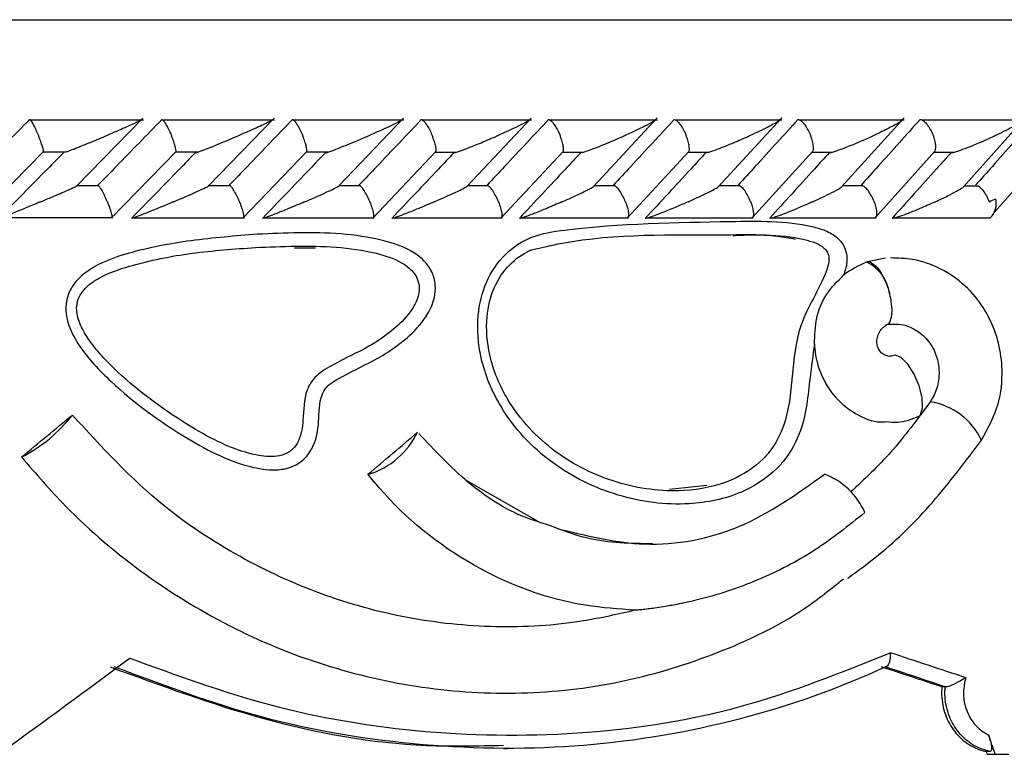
# Model space of a CAD drawing. Header units: millimetres. Extents: x 65 to 121, y 64 to 185.
# Tile 74 of 175: x 69.97 to 71.46, y 132.78 to 133.89. Entities that reach past the tile are written whole.
import ezdxf

# ---------------------------------------------------------------- set-up
doc = ezdxf.new("R2010")
doc.units = ezdxf.units.MM

msp = doc.modelspace()

# ---------------------------------------------------------------- linework, layer by layer
at = {"color": 1, "linetype": 'Continuous', "lineweight": 25}
msp.add_line((69.13552, 133.89001), (72.18688, 133.89001), dxfattribs=at)
at = {"color": 7, "linetype": 'Continuous', "lineweight": 25}
for p, q in [((70.05713, 133.63951), (70.15694, 133.74134)), ((70.25592, 133.63937), (70.35464, 133.74143)), ((70.45209, 133.63923), (70.54975, 133.74154)), ((70.64564, 133.63906), (70.74229, 133.74165)), ((70.83645, 133.6387), (70.93228, 133.7418)), ((71.02503, 133.63872), (71.11972, 133.74199)), ((71.21065, 133.63831), (71.30455, 133.74216)), ((70.15753, 133.73859), (69.98583, 133.73859)), ((70.35517, 133.73858), (70.18554, 133.73858)), ((70.55021, 133.73857), (70.38268, 133.73857)), ((70.74266, 133.73854), (70.57728, 133.73854)), ((70.93255, 133.7385), (70.76938, 133.7385)), ((71.11988, 133.73844), (70.95897, 133.73844)), ((71.30457, 133.73839), (71.14603, 133.73839)), ((71.4866, 133.73833), (71.33053, 133.73833)), ((71.39379, 133.63804), (71.48161, 133.73658)), ((69.91613, 133.5987), (70.00719, 133.69102)), ((70.00705, 133.69059), (70.04081, 133.69059)), ((70.1092, 133.5907), (70.20693, 133.69107)), ((70.20673, 133.69053), (70.23948, 133.69053)), ((70.30757, 133.59074), (70.40403, 133.69113)), ((70.40374, 133.69047), (70.43576, 133.69047)), ((70.50332, 133.59078), (70.59854, 133.69119)), ((70.59812, 133.69041), (70.62952, 133.69041)), ((70.69648, 133.59083), (70.79046, 133.69127)), ((70.78988, 133.69036), (70.82081, 133.69036)), ((70.88706, 133.5909), (70.9798, 133.69136)), ((70.97903, 133.69031), (71.00941, 133.69031)), ((71.07507, 133.59099), (71.16657, 133.69148)), ((71.16558, 133.69028), (71.19559, 133.69028)), ((71.26049, 133.59109), (71.35074, 133.69162)), ((71.34949, 133.69027), (71.3792, 133.69027)), ((71.44044, 133.59957), (71.52235, 133.69224)), ((70.0904, 133.63949), (70.05761, 133.63949)), ((70.28878, 133.63947), (70.25657, 133.63947)), ((70.48461, 133.63944), (70.45293, 133.63944)), ((70.67793, 133.6394), (70.64655, 133.6394)), ((70.86874, 133.63934), (70.83761, 133.63934)), ((71.05704, 133.63928), (71.02599, 133.63928)), ((71.24278, 133.63922), (71.2119, 133.63922)), ((71.4157, 133.63916), (71.39525, 133.63916)), ((69.93971, 133.59142), (70.11172, 133.59142)), ((70.14002, 133.59137), (70.30998, 133.59137)), ((70.33774, 133.59131), (70.50559, 133.59131)), ((70.53288, 133.59125), (70.69857, 133.59125)), ((70.72548, 133.59121), (70.88895, 133.59121)), ((70.91554, 133.59118), (71.07674, 133.59118)), ((71.10308, 133.59117), (71.26191, 133.59117)), ((71.28812, 133.59116), (71.43423, 133.59116)), ((70.38531, 133.54596), (70.41701, 133.54578)), ((71.24917, 133.52501), (71.24769, 133.52448)), ((71.27604, 133.5301), (71.24917, 133.52501)), ((70.64468, 133.19488), (70.75563, 133.13189)), ((71.00679, 133.18768), (70.95075, 133.1813)), ((71.36621, 132.88367), (71.36121, 132.88367)), ((71.36621, 132.88367), (71.36698, 132.88363)), ((70.70027, 132.79079), (70.70611, 132.79079)), ((71.43393, 132.78639), (71.42817, 132.78639)), ((71.42965, 132.78201), (71.44154, 132.78201)), ((71.44154, 132.78201), (71.46226, 132.78201))]:
    msp.add_line(p, q, dxfattribs=at)
at = {"color": 7, "linetype": 'Continuous', "lineweight": 25, "flags": 128}
msp.add_lwpolyline([(71.32712, 133.29182), (71.32905, 133.2941), (71.33216, 133.30473), (71.33145, 133.32009), (71.32701, 133.33792), (71.31951, 133.35558), (71.31004, 133.37047), (71.30002, 133.38038), (71.29092, 133.38385)], dxfattribs=at)
at = {"color": 7, "linetype": 'Continuous', "lineweight": 25}
for centre, radius, start, end in [((71.41227, 133.61302), 0.03098, 315.11549, 13.13578), ((71.43754, 133.60078), 0.00315, 313.15688, 7.49148), ((71.22069, 133.46824), 0.06238, 8.01946, 64.35714), ((69.86941, 133.43457), 0.22944, 297.19867, 322.1276), ((70.46098, 133.32094), 0.12206, 287.32642, 334.16754), ((69.97384, 133.23271), 0.00225, 269.91586, 281.35352), ((70.49606, 133.21145), 0.00715, 270.16311, 280.26568), ((71.14674, 133.1039), 0.10726, 23.48095, 69.476)]:
    msp.add_arc(centre, radius, start, end, dxfattribs=at)
at = {"color": 1, "linetype": 'Continuous', "lineweight": 25}
msp.add_arc((71.32781, 133.21215), 0.10273, 25.11982, 81.21427, dxfattribs=at)
at = {"color": 7, "linetype": 'Continuous', "lineweight": 25}
for centre, major_axis, ratio, start_param, end_param in [((69.37311, 133.26209), (4.56783, 3.72367), 0.0687638, 4.788078, 4.8050066), ((69.37311, 133.23602), (4.55089, 3.71138), 0.1263759, 4.8576811, 4.8745757), ((69.37311, 133.36101), (4.55074, 3.30077), 0.1425613, 4.734801, 4.7771045), ((69.37311, 133.11945), (4.57371, -1.33163), 0.0816288, 1.1362561, 1.163813), ((69.37311, 133.09855), (4.5337, -1.32586), 0.0819309, 1.1409434, 1.1631603), ((69.36755, 133.10031), (4.55369, -1.33171), 0.0819309, 1.1403184, 1.1624671), ((69.37311, 134.87738), (-4.41873, 12.23346), 0.0969082, 4.5053757, 4.5077756), ((69.37311, 134.87738), (-4.38009, 12.1265), 0.0969082, 4.5038431, 4.5042091)]:
    msp.add_ellipse(centre, major_axis=major_axis, ratio=ratio, start_param=start_param, end_param=end_param, dxfattribs=at)
for points, knots in [([(69.98599, 133.7394), (69.97457, 133.7278), (69.95139, 133.70425), (69.91881, 133.67124), (69.89764, 133.64983), (69.88826, 133.64035)], [0, 0, 0, 0, 0.3511458, 0.7127292, 1, 1, 1, 1]), ([(69.98599, 133.7394), (69.98624, 133.73931), (69.9869, 133.73908), (69.98878, 133.73666), (69.9917, 133.73171), (69.99524, 133.72468), (69.99797, 133.71854), (69.99941, 133.7151), (69.99967, 133.71448), (69.9997, 133.7144)], [0, 0, 0, 0, 0.1152915, 0.3056807, 0.5012868, 0.7256606, 0.9501954, 0.9934704, 1, 1, 1, 1]), ([(70.18541, 133.7394), (70.17411, 133.72776), (70.15128, 133.70427), (70.11912, 133.67126), (70.09825, 133.64988), (70.08895, 133.64035)], [0, 0, 0, 0, 0.3521738, 0.7113257, 1, 1, 1, 1]), ([(70.1554, 133.73912), (70.15495, 133.73883), (70.15353, 133.73795), (70.14806, 133.73533), (70.13647, 133.73), (70.12024, 133.7229), (70.10637, 133.71697), (70.10036, 133.71443), (70.10028, 133.7144)], [0, 0, 0, 0, 0.06535989, 0.20353758, 0.34062798, 0.71797102, 0.99620091, 1, 1, 1, 1]), ([(70.18541, 133.7394), (70.18545, 133.73939), (70.18596, 133.73937), (70.18736, 133.73835), (70.19015, 133.7346), (70.19363, 133.72864), (70.19709, 133.72163), (70.19928, 133.7166), (70.20015, 133.71448), (70.20019, 133.7144)], [0, 0, 0, 0, 0.01636144, 0.20688801, 0.39854162, 0.59942712, 0.83097945, 0.99348272, 1, 1, 1, 1]), ([(70.38225, 133.7394), (70.37108, 133.72775), (70.34851, 133.70422), (70.31677, 133.6712), (70.29618, 133.64984), (70.28704, 133.64035)], [0, 0, 0, 0, 0.3526577, 0.7126148, 1, 1, 1, 1]), ([(70.35287, 133.73903), (70.35243, 133.73873), (70.35109, 133.73781), (70.34606, 133.73527), (70.33499, 133.73), (70.31917, 133.72291), (70.30542, 133.71696), (70.29952, 133.71443), (70.29944, 133.7144)], [0, 0, 0, 0, 0.0654592, 0.1993078, 0.332251, 0.7173239, 0.9961704, 1, 1, 1, 1]), ([(70.38225, 133.7394), (70.38264, 133.73931), (70.38366, 133.73907), (70.38609, 133.73666), (70.38956, 133.7317), (70.39347, 133.72467), (70.39632, 133.71854), (70.39775, 133.7151), (70.39801, 133.71448), (70.39804, 133.7144)], [0, 0, 0, 0, 0.11573, 0.3058169, 0.5011927, 0.7257159, 0.9504008, 0.9934854, 1, 1, 1, 1]), ([(70.57654, 133.7394), (70.56551, 133.72774), (70.54321, 133.70418), (70.51188, 133.67116), (70.49156, 133.64981), (70.48257, 133.64035)], [0, 0, 0, 0, 0.35311092, 0.71353274, 1, 1, 1, 1]), ([(70.54755, 133.73939), (70.54768, 133.73939), (70.5481, 133.73938), (70.54787, 133.73894), (70.54526, 133.73718), (70.53857, 133.73375), (70.5224, 133.72601), (70.50769, 133.71947), (70.49607, 133.71443), (70.496, 133.7144)], [0, 0, 0, 0, 0.0233584, 0.0734653, 0.1347007, 0.3255566, 0.4728007, 0.9964147, 1, 1, 1, 1]), ([(70.57654, 133.7394), (70.577, 133.73931), (70.5782, 133.73907), (70.58089, 133.73665), (70.58462, 133.7317), (70.5887, 133.72467), (70.59159, 133.71854), (70.59301, 133.7151), (70.59327, 133.71448), (70.5933, 133.7144)], [0, 0, 0, 0, 0.1158193, 0.3058525, 0.5011907, 0.7257321, 0.950439, 0.9934902, 1, 1, 1, 1]), ([(70.76831, 133.7394), (70.7574, 133.72772), (70.73538, 133.70415), (70.70446, 133.67114), (70.68442, 133.64979), (70.67556, 133.64035)], [0, 0, 0, 0, 0.3535576, 0.7141025, 1, 1, 1, 1]), ([(70.7397, 133.73939), (70.7398, 133.73939), (70.74012, 133.7394), (70.74042, 133.73922), (70.73982, 133.73853), (70.73693, 133.73662), (70.73098, 133.73344), (70.71583, 133.72595), (70.7015, 133.71946), (70.69004, 133.71443), (70.68996, 133.7144)], [0, 0, 0, 0, 0.0130719, 0.0440254, 0.1002198, 0.1663566, 0.3297184, 0.4739218, 0.9964183, 1, 1, 1, 1]), ([(70.76831, 133.7394), (70.76838, 133.73939), (70.76925, 133.73937), (70.77133, 133.73835), (70.77496, 133.7346), (70.7791, 133.72864), (70.78289, 133.72163), (70.7851, 133.7166), (70.78595, 133.71448), (70.78598, 133.7144)], [0, 0, 0, 0, 0.0167432, 0.2070713, 0.3985541, 0.5993433, 0.8310453, 0.9934916, 1, 1, 1, 1]), ([(70.95754, 133.7394), (70.94679, 133.72773), (70.92508, 133.70418), (70.89456, 133.67116), (70.87478, 133.64981), (70.86602, 133.64035)], [0, 0, 0, 0, 0.3533422, 0.7136727, 1, 1, 1, 1]), ([(70.92927, 133.73939), (70.92929, 133.73939), (70.92974, 133.73941), (70.93023, 133.73922), (70.92939, 133.73821), (70.92488, 133.73525), (70.91432, 133.72972), (70.89892, 133.72233), (70.88742, 133.71708), (70.88143, 133.71443), (70.88136, 133.7144)], [0, 0, 0, 0, 0.002834, 0.0509777, 0.1103334, 0.2078034, 0.4531736, 0.7216398, 0.9963989, 1, 1, 1, 1]), ([(70.95754, 133.7394), (70.95762, 133.73939), (70.95861, 133.73937), (70.9609, 133.73835), (70.9648, 133.7346), (70.96913, 133.72864), (70.97301, 133.72163), (70.97522, 133.7166), (70.97606, 133.71448), (70.97609, 133.7144)], [0, 0, 0, 0, 0.0166532, 0.2070118, 0.3985432, 0.5993511, 0.8310195, 0.9934909, 1, 1, 1, 1]), ([(71.14423, 133.7394), (71.13366, 133.72776), (71.11229, 133.70426), (71.08218, 133.67124), (71.06263, 133.64986), (71.05395, 133.64035)], [0, 0, 0, 0, 0.352469, 0.7122443, 1, 1, 1, 1]), ([(71.11623, 133.73939), (71.11655, 133.73937), (71.11723, 133.73933), (71.11714, 133.73867), (71.11507, 133.73689), (71.10591, 133.73141), (71.08994, 133.72349), (71.07582, 133.71694), (71.07025, 133.71443), (71.07017, 133.7144)], [0, 0, 0, 0, 0.0388613, 0.0848141, 0.1629457, 0.3126973, 0.7369058, 0.9964136, 1, 1, 1, 1]), ([(71.14423, 133.7394), (71.14488, 133.73931), (71.14659, 133.73908), (71.15004, 133.73666), (71.15447, 133.7317), (71.159, 133.72467), (71.16195, 133.71854), (71.16333, 133.7151), (71.16357, 133.71448), (71.16361, 133.7144)], [0, 0, 0, 0, 0.11560278, 0.30579136, 0.50121618, 0.72568574, 0.95033807, 0.99348243, 1, 1, 1, 1]), ([(71.32835, 133.7394), (71.31795, 133.7278), (71.29694, 133.70436), (71.26725, 133.67134), (71.24794, 133.64992), (71.23932, 133.64035)], [0, 0, 0, 0, 0.3515763, 0.7104407, 1, 1, 1, 1]), ([(71.30057, 133.73939), (71.30083, 133.73939), (71.30153, 133.73937), (71.30188, 133.7389), (71.30067, 133.73745), (71.2941, 133.73302), (71.27896, 133.72501), (71.26436, 133.71807), (71.25646, 133.71443), (71.25639, 133.7144)], [0, 0, 0, 0, 0.0273934, 0.0721511, 0.1418983, 0.2691045, 0.6203413, 0.9964207, 1, 1, 1, 1]), ([(71.32835, 133.7394), (71.32906, 133.73931), (71.33093, 133.73908), (71.33462, 133.73666), (71.33927, 133.73171), (71.34392, 133.72467), (71.34689, 133.71854), (71.34824, 133.7151), (71.34848, 133.71448), (71.34851, 133.7144)], [0, 0, 0, 0, 0.1153782, 0.3057203, 0.501272, 0.7256711, 0.9502429, 0.993471, 1, 1, 1, 1]), ([(71.49966, 133.7394), (71.48945, 133.7278), (71.46873, 133.70425), (71.43949, 133.67124), (71.42043, 133.64983), (71.41198, 133.64035)], [0, 0, 0, 0, 0.3511457, 0.7127259, 1, 1, 1, 1]), ([(71.48327, 133.73829), (71.48325, 133.73822), (71.48308, 133.7376), (71.47835, 133.73417), (71.46855, 133.72848), (71.45442, 133.72127), (71.44498, 133.71673), (71.44004, 133.71443), (71.43996, 133.7144)], [0, 0, 0, 0, 0.0143293, 0.1376587, 0.4655071, 0.7287351, 0.9959653, 1, 1, 1, 1]), ([(70.00703, 133.69117), (70.00704, 133.69154), (70.00707, 133.69269), (70.00594, 133.69718), (70.00373, 133.70409), (70.00139, 133.71025), (70, 133.71369), (69.99974, 133.71431), (69.9997, 133.7144)], [0, 0, 0, 0, 0.1167733, 0.3657475, 0.6511943, 0.936839, 0.9916892, 1, 1, 1, 1]), ([(70.04081, 133.69052), (70.04164, 133.69081), (70.04495, 133.69197), (70.05691, 133.6966), (70.07608, 133.7043), (70.09211, 133.71098), (70.1002, 133.71436), (70.10028, 133.7144)], [0, 0, 0, 0, 0.0550523, 0.2192303, 0.5991073, 0.9959875, 1, 1, 1, 1]), ([(70.20676, 133.69122), (70.20682, 133.69158), (70.20702, 133.69272), (70.20612, 133.69719), (70.20413, 133.7041), (70.20187, 133.71026), (70.20047, 133.71369), (70.20022, 133.71431), (70.20019, 133.7144)], [0, 0, 0, 0, 0.1127257, 0.3626846, 0.6495973, 0.9367048, 0.9916828, 1, 1, 1, 1]), ([(70.23584, 133.6894), (70.23614, 133.68944), (70.23684, 133.68953), (70.2399, 133.69049), (70.24673, 133.69294), (70.26524, 133.70011), (70.28387, 133.70778), (70.29759, 133.71361), (70.29936, 133.71436), (70.29944, 133.7144)], [0, 0, 0, 0, 0.0427858, 0.100387, 0.1938368, 0.3860602, 0.9205313, 0.9963926, 1, 1, 1, 1]), ([(70.40387, 133.69128), (70.40397, 133.69162), (70.40432, 133.69275), (70.40366, 133.6972), (70.40189, 133.7041), (70.3997, 133.71026), (70.39833, 133.71369), (70.39808, 133.71431), (70.39804, 133.7144)], [0, 0, 0, 0, 0.1079061, 0.3591318, 0.6476835, 0.936458, 0.9916271, 1, 1, 1, 1]), ([(70.43203, 133.6894), (70.43238, 133.68944), (70.43318, 133.68953), (70.4364, 133.6905), (70.44344, 133.69295), (70.46213, 133.70013), (70.48064, 133.70781), (70.49419, 133.71362), (70.49592, 133.71436), (70.496, 133.7144)], [0, 0, 0, 0, 0.0429547, 0.1007677, 0.1945187, 0.3871949, 0.9215737, 0.9963923, 1, 1, 1, 1]), ([(70.59837, 133.69135), (70.59851, 133.69167), (70.599, 133.69279), (70.59858, 133.6972), (70.59704, 133.7041), (70.59494, 133.71026), (70.59358, 133.71369), (70.59333, 133.71431), (70.5933, 133.7144)], [0, 0, 0, 0, 0.1025586, 0.3552365, 0.645579, 0.936129, 0.9915945, 1, 1, 1, 1]), ([(70.62568, 133.6894), (70.62607, 133.68944), (70.62697, 133.68953), (70.63033, 133.69049), (70.63752, 133.69293), (70.65013, 133.69774), (70.66849, 133.70518), (70.68225, 133.71102), (70.68989, 133.71436), (70.68996, 133.7144)], [0, 0, 0, 0, 0.0427355, 0.10044805, 0.19392691, 0.38576067, 0.6486417, 0.99641421, 1, 1, 1, 1]), ([(70.79029, 133.69142), (70.79046, 133.69172), (70.79109, 133.69282), (70.7909, 133.69721), (70.7896, 133.7041), (70.78759, 133.71026), (70.78626, 133.7137), (70.78602, 133.71431), (70.78598, 133.7144)], [0, 0, 0, 0, 0.0964843, 0.3508757, 0.6431747, 0.9357104, 0.9915324, 1, 1, 1, 1]), ([(70.82082, 133.69029), (70.82192, 133.69061), (70.82574, 133.69175), (70.83785, 133.69619), (70.85722, 133.70393), (70.873, 133.71069), (70.88128, 133.71436), (70.88136, 133.7144)], [0, 0, 0, 0, 0.0633494, 0.2187329, 0.5740227, 0.9960409, 1, 1, 1, 1]), ([(70.97964, 133.6915), (70.97983, 133.69178), (70.98059, 133.69287), (70.98063, 133.69721), (70.97957, 133.70409), (70.97767, 133.71026), (70.97636, 133.71369), (70.97612, 133.71431), (70.97609, 133.7144)], [0, 0, 0, 0, 0.0887155, 0.3453245, 0.64012, 0.935118, 0.9914672, 1, 1, 1, 1]), ([(71.00942, 133.69021), (71.00961, 133.69026), (71.01144, 133.69071), (71.01826, 133.69302), (71.03078, 133.69767), (71.04918, 133.70518), (71.06265, 133.71101), (71.0701, 133.71436), (71.07017, 133.7144)], [0, 0, 0, 0, 0.01186512, 0.11418695, 0.32428802, 0.61283328, 0.99605107, 1, 1, 1, 1]), ([(71.16642, 133.69161), (71.16662, 133.69186), (71.16749, 133.69292), (71.16775, 133.69722), (71.16694, 133.70409), (71.16514, 133.71026), (71.16388, 133.71369), (71.16364, 133.71431), (71.16361, 133.7144)], [0, 0, 0, 0, 0.0790097, 0.3384522, 0.6362857, 0.9343578, 0.9913601, 1, 1, 1, 1]), ([(71.19143, 133.6894), (71.19195, 133.68944), (71.19316, 133.68954), (71.19699, 133.69051), (71.20472, 133.69298), (71.22407, 133.70022), (71.24201, 133.7079), (71.25482, 133.71368), (71.25631, 133.71436), (71.25639, 133.7144)], [0, 0, 0, 0, 0.0432972, 0.101039, 0.1950229, 0.3888643, 0.9279871, 0.9964122, 1, 1, 1, 1]), ([(71.3506, 133.69174), (71.3508, 133.69195), (71.35177, 133.69298), (71.35223, 133.69722), (71.35169, 133.70409), (71.35, 133.71025), (71.34877, 133.71369), (71.34854, 133.71431), (71.34851, 133.7144)], [0, 0, 0, 0, 0.0674508, 0.3302629, 0.6317223, 0.9333952, 0.9912315, 1, 1, 1, 1]), ([(71.37489, 133.6894), (71.37544, 133.68944), (71.37674, 133.68953), (71.38068, 133.69049), (71.38848, 133.69294), (71.40783, 133.70014), (71.42564, 133.70783), (71.43832, 133.71363), (71.43989, 133.71436), (71.43996, 133.7144)], [0, 0, 0, 0, 0.0427894, 0.1000558, 0.1932312, 0.3854996, 0.9231098, 0.9964237, 1, 1, 1, 1]), ([(70.03709, 133.6894), (70.029, 133.68115), (69.9966, 133.64812), (69.96411, 133.61512), (69.93973, 133.59036)], [0, 0, 0, 0, 0.2496863, 1, 1, 1, 1]), ([(70.23584, 133.6894), (70.22784, 133.68112), (70.19587, 133.6481), (70.16378, 133.6151), (70.13974, 133.59036)], [0, 0, 0, 0, 0.2504733, 1, 1, 1, 1]), ([(70.43203, 133.6894), (70.42412, 133.68111), (70.39257, 133.64809), (70.36089, 133.61508), (70.33716, 133.59036)], [0, 0, 0, 0, 0.2509758, 1, 1, 1, 1]), ([(70.62568, 133.6894), (70.61786, 133.6811), (70.58673, 133.64809), (70.55545, 133.61508), (70.53203, 133.59036)], [0, 0, 0, 0, 0.25115722, 1, 1, 1, 1]), ([(70.8168, 133.6894), (70.80909, 133.68111), (70.77837, 133.6481), (70.74749, 133.61509), (70.72437, 133.59036)], [0, 0, 0, 0, 0.2510128, 1, 1, 1, 1]), ([(71.00539, 133.6894), (70.9978, 133.68114), (70.9675, 133.64813), (70.93702, 133.61511), (70.91418, 133.59036)], [0, 0, 0, 0, 0.25024967, 1, 1, 1, 1]), ([(71.19143, 133.6894), (71.18398, 133.68117), (71.15409, 133.64817), (71.12402, 133.61515), (71.10145, 133.59036)], [0, 0, 0, 0, 0.2493353, 1, 1, 1, 1]), ([(71.37489, 133.6894), (71.36758, 133.68122), (71.33812, 133.64822), (71.30846, 133.61519), (71.28616, 133.59036)], [0, 0, 0, 0, 0.2479562, 1, 1, 1, 1]), ([(70.00267, 133.61535), (70.00275, 133.61539), (70.00874, 133.61789), (70.02281, 133.62384), (70.03931, 133.63097), (70.05093, 133.63624), (70.05584, 133.63854), (70.05712, 133.63927), (70.05728, 133.63936)], [0, 0, 0, 0, 0.003988, 0.2933529, 0.6978059, 0.8381295, 0.9794837, 1, 1, 1, 1]), ([(70.10322, 133.61535), (70.10319, 133.61544), (70.10193, 133.6185), (70.09922, 133.6246), (70.09528, 133.63232), (70.09211, 133.63758), (70.09085, 133.63879), (70.09039, 133.63924)], [0, 0, 0, 0, 0.007732, 0.2891597, 0.570962, 0.8403539, 1, 1, 1, 1]), ([(70.20311, 133.61535), (70.20319, 133.61539), (70.21497, 133.62037), (70.23015, 133.62693), (70.24683, 133.63457), (70.25385, 133.6379), (70.25582, 133.6391), (70.25606, 133.63924)], [0, 0, 0, 0, 0.0040196, 0.5879765, 0.7566019, 0.9710229, 1, 1, 1, 1]), ([(70.30235, 133.61535), (70.30231, 133.61544), (70.30107, 133.6185), (70.29831, 133.6246), (70.29417, 133.63232), (70.29075, 133.63758), (70.2893, 133.63878), (70.28876, 133.63922)], [0, 0, 0, 0, 0.0077157, 0.2898401, 0.5723811, 0.8423349, 1, 1, 1, 1]), ([(70.40093, 133.61535), (70.40101, 133.61539), (70.41258, 133.62036), (70.42734, 133.62683), (70.4431, 133.63427), (70.44953, 133.63745), (70.45174, 133.6388), (70.45224, 133.63911)], [0, 0, 0, 0, 0.00405419, 0.59019545, 0.75700113, 0.94493412, 1, 1, 1, 1]), ([(70.49886, 133.61535), (70.49883, 133.61544), (70.49758, 133.6185), (70.49481, 133.62461), (70.49048, 133.63233), (70.48683, 133.63756), (70.48519, 133.63875), (70.48459, 133.63919)], [0, 0, 0, 0, 0.0077497, 0.2909066, 0.5744517, 0.8453307, 1, 1, 1, 1]), ([(70.59615, 133.61535), (70.59623, 133.61539), (70.60764, 133.62035), (70.62206, 133.62678), (70.63727, 133.6342), (70.64334, 133.63732), (70.64535, 133.63866), (70.64577, 133.63894)], [0, 0, 0, 0, 0.00409209, 0.59478104, 0.76051147, 0.95052702, 1, 1, 1, 1]), ([(70.69279, 133.61535), (70.69276, 133.61544), (70.69153, 133.6185), (70.68873, 133.62461), (70.68424, 133.63232), (70.68036, 133.63753), (70.67855, 133.63872), (70.67791, 133.63914)], [0, 0, 0, 0, 0.0077827, 0.2923232, 0.5772915, 0.8494915, 1, 1, 1, 1]), ([(70.7888, 133.61535), (70.78887, 133.61539), (70.7945, 133.61787), (70.80786, 133.62386), (70.82278, 133.63094), (70.83287, 133.63631), (70.83693, 133.63862), (70.83756, 133.63938), (70.83762, 133.63944)], [0, 0, 0, 0, 0.0039662, 0.2882174, 0.7007947, 0.8260658, 0.9851409, 1, 1, 1, 1]), ([(70.88415, 133.61535), (70.88412, 133.61544), (70.88289, 133.61849), (70.8801, 133.62461), (70.87545, 133.63232), (70.87138, 133.6375), (70.8694, 133.63867), (70.86872, 133.63908)], [0, 0, 0, 0, 0.0078423, 0.2940583, 0.5806941, 0.8545063, 1, 1, 1, 1]), ([(70.97886, 133.61535), (70.97894, 133.61539), (70.98322, 133.61729), (70.99158, 133.6211), (71.00582, 133.62782), (71.01723, 133.63368), (71.02427, 133.63771), (71.02516, 133.63855), (71.02519, 133.63858)], [0, 0, 0, 0, 0.0041852, 0.234211, 0.4665809, 0.8331976, 0.9940148, 1, 1, 1, 1]), ([(71.07293, 133.61535), (71.07289, 133.61544), (71.0717, 133.6185), (71.06889, 133.62461), (71.0641, 133.63231), (71.05985, 133.63746), (71.05772, 133.63863), (71.05701, 133.63902)], [0, 0, 0, 0, 0.0078798, 0.2957724, 0.5840862, 0.8595292, 1, 1, 1, 1]), ([(71.16634, 133.61535), (71.16642, 133.61539), (71.17155, 133.61773), (71.18168, 133.6224), (71.19574, 133.62938), (71.20635, 133.63498), (71.20983, 133.63758), (71.21073, 133.63825)], [0, 0, 0, 0, 0.0042425, 0.2905, 0.5826057, 0.8925577, 1, 1, 1, 1]), ([(71.2591, 133.61535), (71.25907, 133.61544), (71.2579, 133.6185), (71.2551, 133.62461), (71.25018, 133.6323), (71.24576, 133.63743), (71.2435, 133.63858), (71.24275, 133.63896)], [0, 0, 0, 0, 0.0079419, 0.2974466, 0.5873688, 0.8644592, 1, 1, 1, 1]), ([(71.3512, 133.61535), (71.35128, 133.61539), (71.35763, 133.61831), (71.36897, 133.6237), (71.38273, 133.63089), (71.39135, 133.63576), (71.39347, 133.63765), (71.39385, 133.63799)], [0, 0, 0, 0, 0.0043045, 0.3693111, 0.677889, 0.9424445, 1, 1, 1, 1]), ([(71.4157, 133.63923), (71.41572, 133.63922), (71.41705, 133.63882), (71.42025, 133.63585), (71.42497, 133.63029), (71.42927, 133.62311), (71.43148, 133.61779), (71.43243, 133.61544), (71.43247, 133.61535)], [0, 0, 0, 0, 0.0032288, 0.2407585, 0.4856344, 0.7673884, 0.991992, 1, 1, 1, 1]), ([(70.00267, 133.61535), (70.00259, 133.61532), (70.00059, 133.61448), (69.98649, 133.60857), (69.96769, 133.60083), (69.9497, 133.59376), (69.94325, 133.59138), (69.94053, 133.59048), (69.93984, 133.59034), (69.93973, 133.59036), (69.93973, 133.59036)], [0, 0, 0, 0, 0.0035705, 0.0880187, 0.6204587, 0.8069941, 0.8977689, 0.9540902, 0.9995973, 1, 1, 1, 1]), ([(70.10322, 133.61535), (70.10326, 133.61527), (70.10452, 133.61221), (70.10685, 133.6061), (70.10926, 133.5984), (70.11041, 133.59329), (70.11018, 133.59214), (70.1101, 133.59176)], [0, 0, 0, 0, 0.007968, 0.2979155, 0.5882794, 0.8656723, 1, 1, 1, 1]), ([(70.20311, 133.61535), (70.20303, 133.61532), (70.20101, 133.61446), (70.18705, 133.60855), (70.16835, 133.60082), (70.15018, 133.59375), (70.1436, 133.59139), (70.14063, 133.59045), (70.14001, 133.59039), (70.13974, 133.59036)], [0, 0, 0, 0, 0.0035869, 0.0901735, 0.6202643, 0.8066394, 0.8975972, 0.9541416, 1, 1, 1, 1]), ([(70.30235, 133.61535), (70.30238, 133.61527), (70.30365, 133.61221), (70.30591, 133.60609), (70.3081, 133.59839), (70.30898, 133.59325), (70.30854, 133.59209), (70.3084, 133.5917)], [0, 0, 0, 0, 0.0079152, 0.2962962, 0.5850981, 0.8608791, 1, 1, 1, 1]), ([(70.40093, 133.61535), (70.40085, 133.61532), (70.3928, 133.61185), (70.37866, 133.60589), (70.36021, 133.59841), (70.34803, 133.59372), (70.34131, 133.59138), (70.3382, 133.59045), (70.33748, 133.59039), (70.33716, 133.59036)], [0, 0, 0, 0, 0.0035793, 0.3626773, 0.6223927, 0.8074266, 0.8980392, 0.9545495, 1, 1, 1, 1]), ([(70.49886, 133.61535), (70.4989, 133.61527), (70.50015, 133.61221), (70.50235, 133.60609), (70.5043, 133.59838), (70.50491, 133.59321), (70.50426, 133.59204), (70.50404, 133.59164)], [0, 0, 0, 0, 0.00785068, 0.29459296, 0.58175273, 0.85593212, 1, 1, 1, 1]), ([(70.59615, 133.61535), (70.59607, 133.61532), (70.59201, 133.61356), (70.58392, 133.61006), (70.5699, 133.60418), (70.5556, 133.59839), (70.54334, 133.59371), (70.53647, 133.59137), (70.53322, 133.59045), (70.5324, 133.59039), (70.53203, 133.59036)], [0, 0, 0, 0, 0.0035955, 0.1847915, 0.3645892, 0.6232256, 0.8077148, 0.8981892, 0.9547215, 1, 1, 1, 1]), ([(70.69279, 133.61535), (70.69283, 133.61527), (70.69406, 133.61221), (70.69619, 133.60609), (70.69791, 133.59838), (70.69822, 133.59318), (70.69737, 133.592), (70.69706, 133.59158)], [0, 0, 0, 0, 0.0078013, 0.2929008, 0.5784139, 0.8509798, 1, 1, 1, 1]), ([(70.7888, 133.61535), (70.78872, 133.61532), (70.78114, 133.61199), (70.76746, 133.60609), (70.74913, 133.59863), (70.7365, 133.59384), (70.72923, 133.59141), (70.72582, 133.59049), (70.72471, 133.59034), (70.72437, 133.59036), (70.72437, 133.59036)], [0, 0, 0, 0, 0.0035986, 0.3495449, 0.6143721, 0.8037592, 0.896004, 0.9531723, 0.9992326, 1, 1, 1, 1]), ([(70.88415, 133.61535), (70.88418, 133.61527), (70.8854, 133.61221), (70.88744, 133.6061), (70.88891, 133.59837), (70.88894, 133.59315), (70.88787, 133.59196), (70.88748, 133.59153)], [0, 0, 0, 0, 0.0077644, 0.2914869, 0.575602, 0.8468646, 1, 1, 1, 1]), ([(70.97886, 133.61535), (70.97879, 133.61532), (70.97705, 133.61454), (70.96383, 133.60868), (70.94562, 133.60094), (70.92669, 133.59382), (70.91931, 133.5914), (70.91577, 133.59048), (70.91455, 133.59035), (70.91418, 133.59036), (70.91418, 133.59036)], [0, 0, 0, 0, 0.0035875, 0.0815088, 0.6158288, 0.8044463, 0.8963823, 0.9534426, 0.9995, 1, 1, 1, 1]), ([(71.07293, 133.61535), (71.07296, 133.61527), (71.07415, 133.61221), (71.0761, 133.6061), (71.07732, 133.59838), (71.07705, 133.59313), (71.07577, 133.59194), (71.07529, 133.5915)], [0, 0, 0, 0, 0.0077496, 0.2904394, 0.5735259, 0.8438457, 1, 1, 1, 1]), ([(71.16634, 133.61535), (71.16627, 133.61532), (71.16442, 133.61449), (71.15132, 133.60858), (71.1332, 133.60085), (71.1143, 133.59377), (71.10682, 133.59139), (71.10318, 133.59047), (71.10184, 133.59036), (71.10145, 133.59036), (71.10145, 133.59036)], [0, 0, 0, 0, 0.00359252, 0.08779686, 0.61904987, 0.80603476, 0.89726057, 0.95395827, 0.99988233, 1, 1, 1, 1]), ([(71.2591, 133.61535), (71.25913, 133.61527), (71.2603, 133.61221), (71.26215, 133.6061), (71.26311, 133.59838), (71.26254, 133.59312), (71.26105, 133.59192), (71.26049, 133.59148)], [0, 0, 0, 0, 0.0077515, 0.2897297, 0.5721008, 0.8418239, 1, 1, 1, 1]), ([(71.3512, 133.61535), (71.35113, 133.61532), (71.3437, 133.61189), (71.33032, 133.60594), (71.31206, 133.59847), (71.29939, 133.59375), (71.29177, 133.59138), (71.28806, 133.59047), (71.28654, 133.59036), (71.28616, 133.59036), (71.28616, 133.59036)], [0, 0, 0, 0, 0.0035763, 0.359167, 0.6213566, 0.8073332, 0.8979547, 0.9542469, 0.9998195, 1, 1, 1, 1]), ([(71.43247, 133.61535), (71.43254, 133.61539), (71.43598, 133.61683), (71.43925, 133.61846), (71.44244, 133.62006)], [0, 0, 0, 0, 0.0216546, 1, 1, 1, 1]), ([(71.16915, 133.4008), (71.16683, 133.38386), (71.16087, 133.34029), (71.15537, 133.27813), (71.13122, 133.23382), (71.10192, 133.20086), (71.05505, 133.17107), (70.97167, 133.15436), (70.87126, 133.16733), (70.76991, 133.21679), (70.69817, 133.29295), (70.66436, 133.37384), (70.65882, 133.43996), (70.67203, 133.49521), (70.70035, 133.53746), (70.74297, 133.56587), (70.86017, 133.58288), (71.00119, 133.58478), (71.13279, 133.58732), (71.18572, 133.57267), (71.20222, 133.56361), (71.2131, 133.55086), (71.21804, 133.53756), (71.21865, 133.52134), (71.21521, 133.51078), (71.21314, 133.50446)], [0, 0, 0, 0, 0.0330519, 0.0850245, 0.1182278, 0.1295692, 0.1729853, 0.2282616, 0.3019745, 0.3764131, 0.4509845, 0.5022606, 0.543379, 0.5765272, 0.6099052, 0.6401981, 0.6753672, 0.8459886, 0.931325, 0.9456896, 0.9601581, 0.9693782, 0.9786291, 0.9871961, 1, 1, 1, 1]), ([(70.3295, 133.56642), (70.35013, 133.56728), (70.41321, 133.56992), (70.49215, 133.56659), (70.55528, 133.54616), (70.58017, 133.5283), (70.5933, 133.51038), (70.59867, 133.49056), (70.59684, 133.46828), (70.58496, 133.44074), (70.55445, 133.40659), (70.5071, 133.37553), (70.46243, 133.35543), (70.43433, 133.33869), (70.42187, 133.31579), (70.42325, 133.28417), (70.41716, 133.24996), (70.40108, 133.22648), (70.38226, 133.21471), (70.35557, 133.20934), (70.29986, 133.21701), (70.21263, 133.26159), (70.12488, 133.32545), (70.06747, 133.38582), (70.04541, 133.42455), (70.03908, 133.45157), (70.04318, 133.47549), (70.05478, 133.49589), (70.08416, 133.52086), (70.14483, 133.5425), (70.23076, 133.5584), (70.29613, 133.56371), (70.3295, 133.56642)], [0, 0, 0, 0, 0.0431562, 0.1319806, 0.164299, 0.1810664, 0.1951839, 0.2093572, 0.2220218, 0.240084, 0.2698019, 0.3156676, 0.356896, 0.3736739, 0.3815958, 0.4091122, 0.4362743, 0.4511759, 0.4662253, 0.4811891, 0.507226, 0.5818163, 0.681047, 0.7305634, 0.7510549, 0.7717556, 0.7856649, 0.7995835, 0.8188937, 0.8634733, 0.9303223, 1, 1, 1, 1]), ([(70.74278, 133.54283), (70.74229, 133.54263), (70.73012, 133.53754), (70.70728, 133.52162), (70.68386, 133.48583), (70.67258, 133.43799), (70.67767, 133.37853), (70.70869, 133.30423), (70.77533, 133.23332), (70.87004, 133.18692), (70.96368, 133.1747), (71.04025, 133.18995), (71.08239, 133.21674), (71.10796, 133.24571), (71.12933, 133.28596), (71.13577, 133.35232), (71.14336, 133.43571), (71.17926, 133.48641), (71.19116, 133.52307), (71.19098, 133.53308), (71.18844, 133.5402), (71.18197, 133.5478), (71.17003, 133.55413), (71.12174, 133.56748), (70.99382, 133.56335), (70.85494, 133.56891), (70.75808, 133.54639), (70.74278, 133.54283)], [0, 0, 0, 0, 0.0010834, 0.0266991, 0.05422, 0.0834315, 0.1207373, 0.1682389, 0.2382565, 0.3087961, 0.3786101, 0.4299947, 0.468906, 0.4788451, 0.5079975, 0.5570191, 0.6073033, 0.6676987, 0.6773804, 0.6821403, 0.6868181, 0.6919967, 0.702402, 0.7148293, 0.797825, 0.9680737, 1, 1, 1, 1]), ([(71.04655, 133.56456), (71.05556, 133.56497), (71.07813, 133.56598), (71.10923, 133.56459), (71.1311, 133.56075), (71.13982, 133.55922)], [0, 0, 0, 0, 0.285522, 0.7153417, 1, 1, 1, 1]), ([(70.32643, 133.54645), (70.29453, 133.54416), (70.23081, 133.53959), (70.15135, 133.52413), (70.10191, 133.50704), (70.07888, 133.49306), (70.06722, 133.48336), (70.05861, 133.46876), (70.05572, 133.45171), (70.061, 133.43096), (70.08049, 133.39716), (70.13485, 133.34021), (70.21825, 133.27935), (70.30013, 133.23698), (70.3498, 133.22965), (70.37024, 133.23351), (70.38326, 133.24147), (70.39502, 133.25893), (70.39939, 133.29026), (70.39914, 133.32332), (70.4148, 133.352), (70.44601, 133.37228), (70.49181, 133.39238), (70.53607, 133.42151), (70.56292, 133.4512), (70.57253, 133.47287), (70.57392, 133.48839), (70.57034, 133.50156), (70.56099, 133.51408), (70.54071, 133.52836), (70.48254, 133.54681), (70.40757, 133.54986), (70.34662, 133.5473), (70.32643, 133.54645)], [0, 0, 0, 0, 0.0729662, 0.1457407, 0.1834881, 0.1899429, 0.2063751, 0.2168994, 0.2271955, 0.2442353, 0.2634827, 0.3142488, 0.4194338, 0.4963736, 0.5203538, 0.5322792, 0.5430643, 0.5539803, 0.5784232, 0.6123752, 0.6263873, 0.6500001, 0.6952533, 0.7419085, 0.7699422, 0.7849608, 0.7942959, 0.804237, 0.8147796, 0.8290097, 0.8602608, 0.9537007, 1, 1, 1, 1]), ([(71.24769, 133.52448), (71.23579, 133.51897), (71.22366, 133.51335), (71.21334, 133.50462), (71.21314, 133.50446)], [0, 0, 0, 0, 0.9815455, 1, 1, 1, 1]), ([(71.24917, 133.52501), (71.25057, 133.52483), (71.25436, 133.52433), (71.26143, 133.51909), (71.2696, 133.50853), (71.27691, 133.49434), (71.28082, 133.48314), (71.28236, 133.47735), (71.28247, 133.47695)], [0, 0, 0, 0, 0.125014, 0.3396069, 0.5543122, 0.769073, 0.9838341, 1, 1, 1, 1]), ([(71.42078, 133.25564), (71.43053, 133.27344), (71.44838, 133.30603), (71.45382, 133.35831), (71.44844, 133.39922), (71.43724, 133.43204), (71.42009, 133.46325), (71.39115, 133.49615), (71.35415, 133.51858), (71.31637, 133.52982), (71.29493, 133.53035), (71.28377, 133.53062)], [0, 0, 0, 0, 0.1604813, 0.2938679, 0.4007338, 0.4811264, 0.5663276, 0.6808068, 0.8254626, 0.9091393, 1, 1, 1, 1]), ([(71.16915, 133.4008), (71.16955, 133.41411), (71.17035, 133.44071), (71.18556, 133.47761), (71.20403, 133.49558), (71.21314, 133.50446)], [0, 0, 0, 0, 0.336148, 0.6721216, 1, 1, 1, 1]), ([(71.27956, 133.43087), (71.27983, 133.43097), (71.28218, 133.4318), (71.2848, 133.43813), (71.28655, 133.44967), (71.28552, 133.46315), (71.28362, 133.47254), (71.28257, 133.47656), (71.28247, 133.47695)], [0, 0, 0, 0, 0.0339222, 0.2911927, 0.5490184, 0.8072871, 0.9812076, 1, 1, 1, 1]), ([(71.27606, 133.38394), (71.27485, 133.38439), (71.27154, 133.38562), (71.26729, 133.39021), (71.26397, 133.39689), (71.26288, 133.40479), (71.26417, 133.41307), (71.26796, 133.421), (71.27405, 133.42803), (71.27951, 133.43096), (71.28231, 133.43246)], [0, 0, 0, 0, 0.0737344, 0.2011083, 0.3278004, 0.4548782, 0.583868, 0.7165411, 0.8545328, 1, 1, 1, 1]), ([(71.27961, 133.43059), (71.28122, 133.43065), (71.28518, 133.43082), (71.28909, 133.43075), (71.29141, 133.43071)], [0, 0, 0, 0, 0.4055918, 1, 1, 1, 1]), ([(71.29094, 133.43046), (71.29162, 133.43053), (71.30102, 133.43152), (71.318, 133.42536), (71.33812, 133.4105), (71.35155, 133.3898), (71.35792, 133.36527), (71.35645, 133.34063), (71.34981, 133.32333), (71.3446, 133.31537), (71.3435, 133.31368)], [0, 0, 0, 0, 0.0141275, 0.1936026, 0.3485412, 0.5104191, 0.6566507, 0.8166488, 0.9610948, 1, 1, 1, 1]), ([(71.16915, 133.4008), (71.16927, 133.39869), (71.17019, 133.38276), (71.17769, 133.35343), (71.19971, 133.31831), (71.23111, 133.29414), (71.25876, 133.28236), (71.27437, 133.28353), (71.2773, 133.28375)], [0, 0, 0, 0, 0.0348144, 0.2621817, 0.4896962, 0.7178505, 0.9469738, 1, 1, 1, 1]), ([(71.29092, 133.38385), (71.28846, 133.38321), (71.28355, 133.38194), (71.2781, 133.3823), (71.27585, 133.38363), (71.27583, 133.38364)], [0, 0, 0, 0, 0.4983398, 0.9969033, 1, 1, 1, 1]), ([(71.3435, 133.31368), (71.32446, 133.2877), (71.28833, 133.2384), (71.24442, 133.19698), (71.22365, 133.17739)], [0, 0, 0, 0, 0.5270286, 1, 1, 1, 1]), ([(70.89916, 132.99937), (70.87298, 132.99339), (70.80414, 132.97766), (70.68852, 132.97088), (70.55543, 132.98459), (70.42498, 133.02051), (70.30133, 133.07766), (70.17009, 133.16352), (70.09471, 133.2456), (70.05052, 133.29372)], [0, 0, 0, 0, 0.0873049, 0.2295596, 0.3717985, 0.5140472, 0.6562793, 0.7985091, 1, 1, 1, 1]), ([(71.27731, 133.28376), (71.28319, 133.28321), (71.30022, 133.28162), (71.31648, 133.28779), (71.32712, 133.29182)], [0, 0, 0, 0, 0.3456707, 1, 1, 1, 1]), ([(70.76965, 133.1272), (70.75732, 133.13095), (70.71319, 133.14436), (70.64383, 133.18991), (70.59667, 133.2403), (70.57295, 133.26565)], [0, 0, 0, 0, 0.1616531, 0.57838389, 1, 1, 1, 1]), ([(71.21957, 133.04788), (71.23514, 133.05923), (71.28112, 133.09273), (71.35, 133.16142), (71.39688, 133.22387), (71.42082, 133.25577)], [0, 0, 0, 0, 0.2002408, 0.5914741, 1, 1, 1, 1]), ([(69.97383, 133.23046), (69.99555, 133.20527), (70.05205, 133.13972), (70.15888, 133.04982), (70.29366, 132.96808), (70.4378, 132.91049), (70.5869, 132.87791), (70.73698, 132.87066), (70.88462, 132.88886), (71.02504, 132.93278), (71.13642, 132.98541), (71.19394, 133.03152), (71.21315, 133.04692)], [0, 0, 0, 0, 0.0697746, 0.1815612, 0.2923332, 0.402427, 0.511362, 0.6199129, 0.7284709, 0.8370147, 0.9455638, 1, 1, 1, 1]), ([(70.89916, 132.99937), (70.874, 133.00111), (70.78999, 133.00692), (70.65051, 133.05906), (70.54648, 133.1429), (70.50171, 133.19744), (70.49608, 133.2043)], [0, 0, 0, 0, 0.1661098, 0.5546357, 0.9440261, 1, 1, 1, 1]), ([(70.78885, 133.12078), (70.83004, 133.11081), (70.91899, 133.08926), (71.06162, 133.11676), (71.14286, 133.17475), (71.18434, 133.20435)], [0, 0, 0, 0, 0.2968016, 0.6409117, 1, 1, 1, 1]), ([(71.24512, 133.14664), (71.22037, 133.12679), (71.17087, 133.0871), (71.08488, 133.04298), (71.01369, 133.01919), (70.96472, 133.00851), (70.94381, 133.00479), (70.92929, 133.00262), (70.91833, 133.0012), (70.91024, 133.00028), (70.90445, 132.99972), (70.90126, 132.99946), (70.89975, 132.99937), (70.89929, 132.99937), (70.89916, 132.99937)], [0, 0, 0, 0, 0.2511944, 0.5024114, 0.7602529, 0.8351171, 0.8861831, 0.9212664, 0.945637, 0.9691772, 0.9826854, 0.9911998, 0.997438, 1, 1, 1, 1]), ([(70.92522, 133.09952), (70.89233, 133.0999), (70.83918, 133.10052), (70.78884, 133.11984), (70.76965, 133.1272)], [0, 0, 0, 0, 0.6189417, 1, 1, 1, 1]), ([(70.13698, 132.92707), (70.20617, 132.90177), (70.35183, 132.8485), (70.58544, 132.80999), (70.82604, 132.80879), (71.06396, 132.84683), (71.20954, 132.90545), (71.28339, 132.93518)], [0, 0, 0, 0, 0.1814832, 0.3820478, 0.5884996, 0.7912593, 1, 1, 1, 1]), ([(71.28339, 132.93518), (71.28339, 132.9351), (71.28347, 132.93354), (71.28348, 132.92964), (71.28285, 132.92391), (71.2813, 132.91867), (71.27914, 132.91499), (71.27738, 132.91432), (71.2765, 132.91399)], [0, 0, 0, 0, 0.0080112, 0.1500415, 0.3745501, 0.5869059, 0.7933247, 1, 1, 1, 1]), ([(70.10739, 132.91394), (70.18403, 132.88575), (70.3395, 132.82857), (70.54157, 132.7919), (70.66155, 132.7948), (70.70026, 132.79573)], [0, 0, 0, 0, 0.3971043, 0.8054928, 1, 1, 1, 1]), ([(71.2765, 132.91399), (71.27646, 132.91397), (71.20615, 132.88125), (71.05774, 132.82897), (70.82263, 132.78833), (70.5796, 132.7903), (70.33955, 132.82919), (70.18754, 132.8862), (70.1136, 132.91394)], [0, 0, 0, 0, 0.00010267, 0.20183449, 0.40353072, 0.60590707, 0.8083, 1, 1, 1, 1]), ([(71.39721, 132.89749), (71.39715, 132.89746), (71.39374, 132.89552), (71.38757, 132.892), (71.37947, 132.88776), (71.37384, 132.88525), (71.36961, 132.88377), (71.36786, 132.88368), (71.36698, 132.88363)], [0, 0, 0, 0, 0.0052647, 0.3347194, 0.5616936, 0.7130252, 0.8563129, 1, 1, 1, 1]), ([(71.39721, 132.89749), (71.39562, 132.89034), (71.39235, 132.87562), (71.39548, 132.85557), (71.40301, 132.83707), (71.41441, 132.8214), (71.42619, 132.8143), (71.43174, 132.81096)], [0, 0, 0, 0, 0.2111491, 0.4345259, 0.5700794, 0.7977334, 1, 1, 1, 1]), ([(71.36121, 132.88367), (71.36103, 132.88074), (71.36024, 132.86787), (71.36395, 132.84483), (71.37718, 132.81817), (71.39767, 132.79778), (71.41613, 132.789), (71.42658, 132.78673), (71.42817, 132.78639)], [0, 0, 0, 0, 0.0655217, 0.2878317, 0.5101031, 0.7334957, 0.9595364, 1, 1, 1, 1]), ([(71.43393, 132.78639), (71.42852, 132.78781), (71.41417, 132.79156), (71.39333, 132.80572), (71.37776, 132.82619), (71.368, 132.85009), (71.36522, 132.86877), (71.36605, 132.88118), (71.36621, 132.88367)], [0, 0, 0, 0, 0.1365959, 0.3617019, 0.5873267, 0.7219952, 0.9442163, 1, 1, 1, 1]), ([(71.43174, 132.81096), (71.43273, 132.80782), (71.43463, 132.80178), (71.43602, 132.7942), (71.43611, 132.7889), (71.4352, 132.78661), (71.43421, 132.78644), (71.43393, 132.78639)], [0, 0, 0, 0, 0.2666925, 0.511792, 0.7155944, 0.9205562, 1, 1, 1, 1])]:
    msp.add_open_spline(points, degree=3, knots=knots, dxfattribs=at)

doc.saveas('drawing.dxf')
